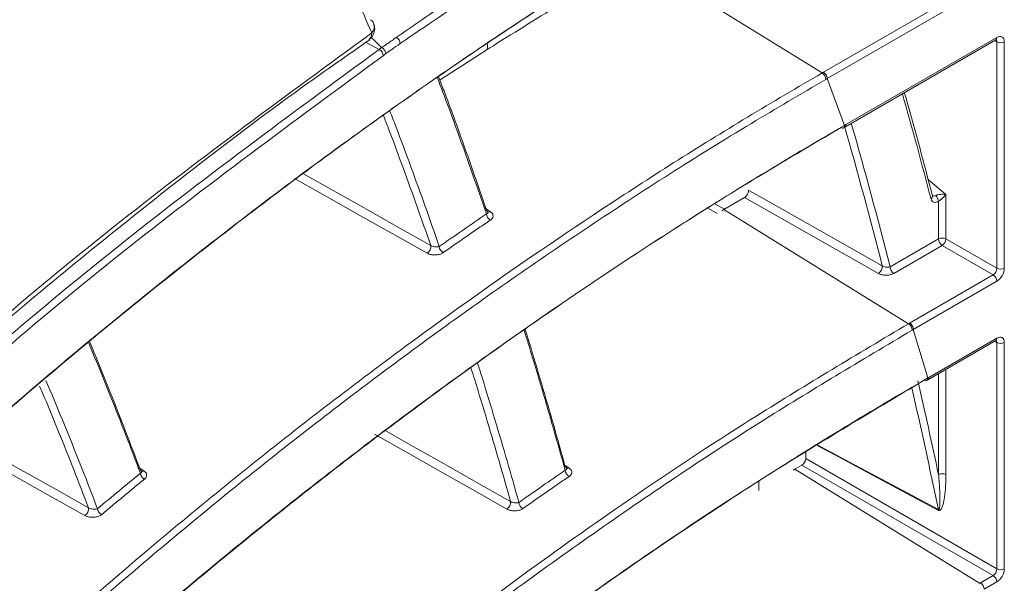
# Model space of a CAD drawing. Header units: millimetres. Extents: x 0 to 1118, y 0 to 864.
# Tile 91 of 256: x 408.68 to 417.92, y 208.43 to 213.72. Entities that reach past the tile are written whole.
import ezdxf

# ---------------------------------------------------------------- set-up
doc = ezdxf.new("R2010")
doc.units = ezdxf.units.MM

msp = doc.modelspace()

# ---------------------------------------------------------------- linework, layer by layer
at = {"color": 7, "linetype": 'Continuous', "lineweight": 15}
for p, q in [((416.2127, 213.2184), (414.4791, 214.2891)), ((416.2251, 213.2255), (417.817, 214.1445)), ((417.8512, 214.084), (416.2592, 213.165)), ((411.9628, 213.5344), (411.9605, 213.5326)), ((416.4353, 212.7331), (417.8512, 213.5505)), ((413.0727, 213.4389), (413.0727, 213.4895)), ((416.4249, 212.7102), (417.8408, 213.5276)), ((417.8524, 211.3855), (417.8524, 213.509)), ((417.9218, 213.5097), (417.9218, 211.3862)), ((416.4235, 212.7264), (416.2592, 213.165)), ((417.2068, 212.218), (417.3742, 212.0772)), ((417.3742, 212.0772), (417.3742, 211.6615)), ((415.2078, 211.9868), (415.2978, 211.9414)), ((415.4848, 212.0494), (415.2897, 211.9368)), ((417.3047, 211.6608), (417.3047, 212.0141)), ((415.271, 211.926), (415.2897, 211.9368)), ((417.0233, 210.866), (415.2897, 211.9368)), ((416.85, 211.3984), (417.3047, 211.6608)), ((417.3388, 211.6003), (416.8841, 211.3379)), ((417.817, 211.3243), (417.3388, 211.6003)), ((417.3742, 211.6615), (417.8524, 211.3855)), ((417.0337, 210.872), (417.817, 211.3243)), ((417.8512, 211.2638), (417.0678, 210.8115)), ((417.2044, 210.3568), (417.0678, 210.8115)), ((417.2038, 210.3395), (417.8408, 210.7073)), ((417.2141, 210.3624), (417.8512, 210.7302)), ((417.8524, 208.5652), (417.8524, 210.6887)), ((417.9218, 210.6894), (417.9218, 208.5659)), ((416.0582, 209.6594), (416.0582, 209.6009)), ((416.0582, 209.6009), (417.8524, 208.5652)), ((416.0229, 209.5397), (415.9567, 209.5016)), ((417.6904, 208.4308), (415.9567, 209.5016)), ((417.817, 208.504), (416.0229, 209.5397)), ((415.6174, 209.3885), (415.6174, 209.301)), ((417.6987, 208.4357), (417.817, 208.504)), ((417.8512, 208.4435), (417.7328, 208.3752))]:
    msp.add_line(p, q, dxfattribs=at)
at = {"color": 9, "linetype": 'Continuous', "lineweight": 15}
for p, q in [((412.0544, 213.4381), (411.9327, 213.5053)), ((417.8524, 213.509), (417.8289, 213.5207)), ((413.0411, 211.9547), (413.0976, 211.9181)), ((415.1446, 211.9463), (415.2274, 211.9002)), ((417.8524, 210.6887), (417.8289, 210.7004)), ((417.3047, 209.4505), (417.3047, 210.3978)), ((417.3742, 210.4379), (417.3742, 209.4512)), ((409.7927, 209.5205), (409.8475, 209.485)), ((413.7855, 209.5462), (413.836, 209.5133))]:
    msp.add_line(p, q, dxfattribs=at)
at = {"color": 7, "linetype": 'Continuous', "lineweight": 15, "flags": 128}
for points in [[(416.4236, 212.7263), (416.4265, 212.728), (416.4294, 212.7297), (416.4324, 212.7314), (416.4353, 212.7331)], [(412.5055, 211.5272), (412.2042, 211.6967), (411.9029, 211.8663), (411.5818, 212.047), (411.2606, 212.2277)], [(415.519, 212.1202), (415.5928, 212.0784), (415.8879, 211.9113), (416.7766, 211.4082)], [(416.7423, 211.3375), (416.1335, 211.6822), (415.8092, 211.8658), (415.4848, 212.0494)], [(417.0233, 210.866), (417.0285, 210.869), (417.0311, 210.8705), (417.0337, 210.872)], [(417.2044, 210.3568), (417.2068, 210.3582), (417.2093, 210.3596), (417.2117, 210.361), (417.2141, 210.3624)], [(413.2544, 209.1271), (412.9538, 209.2971), (412.6532, 209.467), (412.3329, 209.6481), (412.0127, 209.8291)], [(415.9416, 209.4928), (415.9454, 209.495), (415.9492, 209.4972), (415.953, 209.4994), (415.9567, 209.5016)], [(417.6904, 208.4308), (417.6946, 208.4333), (417.6966, 208.4345), (417.6987, 208.4357)]]:
    msp.add_lwpolyline(points, dxfattribs=at)
at = {"color": 9, "linetype": 'Continuous', "lineweight": 15, "flags": 128}
for points in [[(411.3455, 212.2719), (411.6015, 212.1279), (411.9141, 211.952), (411.9366, 211.9393), (412.2379, 211.7698), (412.5392, 211.6002)], [(412.1189, 209.8598), (412.3534, 209.7272), (412.6651, 209.551), (412.6874, 209.5384), (412.988, 209.3684), (413.2886, 209.1985)], [(409.2941, 209.0662), (408.9976, 209.2327), (408.701, 209.3991), (408.3848, 209.5767), (408.1932, 209.6842)], [(408.2578, 209.7407), (408.4008, 209.6604), (408.7098, 209.4869), (408.7345, 209.473), (409.0311, 209.3065), (409.3276, 209.14)], [(417.3035, 209.1152), (417.001, 209.2768), (416.6985, 209.4384), (416.3784, 209.6095), (416.1642, 209.7239)], [(416.1709, 209.7279), (416.4231, 209.5932), (416.8629, 209.3583), (417.3028, 209.1233)]]:
    msp.add_lwpolyline(points, dxfattribs=at)
at = {"color": 7, "linetype": 'Continuous', "lineweight": 15}
for centre, radius, start, end in [((411.9353, 213.654), 0.0745, 23.55322, 58.78806), ((411.8886, 213.6349), 0.125, 305.11219, 0), ((411.8886, 213.6349), 0.125, 0, 23.04613), ((412.1817, 213.488), 0.072, 4.99094, 61.27229), ((417.8864, 213.5783), 0.0772, 243.854, 297.30065), ((412.0234, 213.3739), 0.0713, 4.97276, 64.18951), ((416.1698, 213.1543), 0.0772, 2.70443, 56.17395), ((416.4114, 212.7302), 0.0241, 304.19658, 7.1156), ((417.2249, 212.0079), 0.08, 4.46072, 48.6994), ((413.1339, 211.9008), 0.0725, 184.47898, 240.68726), ((412.4633, 211.591), 0.0765, 303.53092, 6.9346), ((417.3401, 211.5922), 0.0772, 63.854, 117.30065), ((417.3818, 211.6645), 0.0772, 182.6952, 236.14996), ((417.2924, 211.6679), 0.082, 304.46975, 355.53025), ((412.6908, 211.5957), 0.0718, 184.7833, 241.37039), ((416.6988, 211.4022), 0.078, 303.92552, 4.41906), ((416.9272, 211.402), 0.0772, 182.6952, 236.14996), ((417.774, 211.2601), 0.0772, 2.6952, 56.14996), ((417.8864, 211.4548), 0.0772, 243.854, 297.30065), ((416.9803, 210.8019), 0.0772, 2.70226, 56.17038), ((417.8864, 210.758), 0.0772, 243.854, 297.30065), ((417.1902, 210.3595), 0.0241, 304.19658, 7.1156), ((413.873, 209.4966), 0.0722, 184.35607, 240.90744), ((409.8825, 209.4713), 0.0684, 186.73958, 245.30166), ((417.3401, 209.3819), 0.0772, 63.854, 117.30065), ((413.2113, 209.1916), 0.0776, 303.74363, 5.06442), ((409.2524, 209.1296), 0.0759, 303.31563, 7.85962), ((409.4797, 209.1383), 0.0679, 187.02552, 245.81868), ((413.4381, 209.1949), 0.0716, 184.62505, 241.58953), ((417.2623, 209.1153), 0.0412, 359.87108, 11.12013), ((417.8864, 208.6345), 0.0772, 243.854, 297.30065), ((417.774, 208.4398), 0.0772, 2.6952, 56.14996)]:
    msp.add_arc(centre, radius, start, end, dxfattribs=at)
at = {"color": 9, "linetype": 'Continuous', "lineweight": 15}
for centre, radius, start, end in [((411.9206, 213.6538), 0.0882, 316.94066, 19.86417), ((411.9164, 213.5856), 0.0691, 312.14963, 6.6382), ((417.8273, 213.5475), 0.0241, 304.19658, 7.1156), ((370.6906, 199.9279), 48.0926, 14.58264, 15.80013), ((370.5024, 199.6076), 47.7552, 14.30639, 15.95193), ((370.5229, 199.6053), 47.8046, 14.28196, 15.95455), ((417.2134, 212.0637), 0.0341, 307.08331, 9.82328), ((413.0833, 211.9383), 0.0248, 241.71122, 305.40808), ((417.8273, 210.7272), 0.0241, 304.19658, 7.1156), ((367.2054, 198.7918), 51.2206, 12.01075, 13.01919), ((366.8752, 198.7242), 51.4886, 11.65209, 12.95352), ((409.8332, 209.5053), 0.0248, 241.82586, 305.13711), ((413.8217, 209.5334), 0.0247, 241.36107, 305.5573)]:
    msp.add_arc(centre, radius, start, end, dxfattribs=at)
at = {"color": 7, "linetype": 'Continuous', "lineweight": 15}
for centre, major_axis, ratio, start_param, end_param in [((417.8511, 213.4687), (0.0501, 0.0867), 0.576679, 5.498315, 7.067893), ((417.8157, 211.3658), (0.025, 0.0433), 0.619765, 3.927515, 5.497093), ((417.8511, 211.3454), (0.05, 0.0866), 0.578085, 3.927518, 5.497097), ((417.8511, 210.6484), (0.0501, 0.0867), 0.576679, 5.498315, 7.067893), ((416.0228, 209.5806), (0.025, 0.0433), 0.578085, 3.927518, 5.497097), ((417.8157, 208.5455), (0.025, 0.0433), 0.619765, 3.927515, 5.497093), ((417.8511, 208.5251), (0.05, 0.0866), 0.578085, 3.927518, 5.497097)]:
    msp.add_ellipse(centre, major_axis=major_axis, ratio=ratio, start_param=start_param, end_param=end_param, dxfattribs=at)
at = {"color": 9, "linetype": 'Continuous', "lineweight": 15}
for centre in [(417.8157, 213.4891), (417.8157, 210.6689)]:
    msp.add_ellipse(centre, major_axis=(0.0277, 0.0419), ratio=0.573903, start_param=5.532681, end_param=6.350668, dxfattribs=at)
at = {"color": 7, "linetype": 'Continuous', "lineweight": 15}
for points, knots in [([(411.547, 221.277), (411.0118, 220.965), (409.9404, 220.3403), (407.9797, 219.061), (405.711, 217.4171), (403.2282, 215.3781), (400.9185, 213.2689), (398.7649, 211.1066), (396.7443, 208.9011), (394.837, 206.6631), (392.4091, 203.6449), (390.3916, 200.9773), (388.3275, 198.3183), (386.8009, 196.4145), (385.1514, 194.5321), (383.7089, 193.0469), (382.5632, 191.9558), (381.3484, 190.8943), (380.0579, 189.8667), (378.6816, 188.8735), (377.2156, 187.9195), (375.6611, 187.012), (374.0183, 186.1554), (372.2894, 185.3544), (370.4786, 184.6141), (368.5898, 183.9369), (366.6356, 183.3263), (364.6242, 182.7816), (362.5672, 182.2993), (360.4763, 181.8731), (358.3597, 181.4938), (355.5234, 181.0384), (351.9594, 180.5319), (348.2122, 180.0009), (345.0161, 179.4848), (342.522, 179.0157), (340.2182, 178.4992), (338.103, 177.9321), (336.0433, 177.2609), (334.3263, 176.5666), (332.9345, 175.8975), (332.2219, 175.485), (331.8647, 175.2781)], [0, 0, 0, 0, 0.0193822, 0.0388004, 0.075345, 0.1120217, 0.1486283, 0.1853012, 0.2219431, 0.2586245, 0.2953262, 0.3688295, 0.387236, 0.4240983, 0.4615096, 0.4802981, 0.4991074, 0.5176371, 0.5361868, 0.5547781, 0.5733481, 0.5919726, 0.6105533, 0.6291427, 0.6478005, 0.6663925, 0.6850541, 0.7036351, 0.7221884, 0.740787, 0.7592835, 0.7777999, 0.8146582, 0.851371, 0.8745471, 0.8977545, 0.9169135, 0.9361394, 0.9556682, 0.9753594, 0.9876467, 1, 1, 1, 1]), ([(413.1583, 219.2628), (412.2939, 218.7395), (410.5685, 217.695), (408.2344, 216.0004), (406.0426, 214.246), (404.7079, 213.0264), (404.0397, 212.4158)], [0, 0, 0, 0, 0.250521, 0.500069, 0.749686, 1, 1, 1, 1]), ([(404.6282, 212.1915), (404.9623, 212.4981), (405.6308, 213.1117), (406.701, 214.0333), (407.8331, 214.9575), (409.0605, 215.9049), (409.9349, 216.5234), (410.3877, 216.8437)], [0, 0, 0, 0, 0.189924, 0.379951, 0.58153, 0.783273, 1, 1, 1, 1]), ([(410.4802, 216.7022), (410.0282, 216.3833), (409.1558, 215.7676), (407.9304, 214.8239), (406.8002, 213.9033), (405.7312, 212.9846), (405.0635, 212.3731), (404.7296, 212.0672)], [0, 0, 0, 0, 0.216664, 0.418231, 0.619971, 0.809932, 1, 1, 1, 1]), ([(411.9851, 213.5936), (411.8891, 213.8157), (411.6991, 214.2552), (411.4017, 214.8985), (411.1007, 215.5187), (410.7943, 216.1209), (410.5849, 216.5085), (410.4802, 216.7022)], [0, 0, 0, 0, 0.206649, 0.408908, 0.611211, 0.805586, 1, 1, 1, 1]), ([(412.2163, 213.5511), (412.4576, 213.7172), (412.9402, 214.0495), (413.689, 214.5371), (414.4559, 215.017), (414.9855, 215.3277), (415.2504, 215.4832)], [0, 0, 0, 0, 0.249277, 0.498668, 0.749259, 1, 1, 1, 1]), ([(415.2846, 215.4227), (414.7587, 215.1106), (413.7096, 214.4881), (412.738, 213.825), (412.2534, 213.4942)], [0, 0, 0, 0, 0.501296, 1, 1, 1, 1]), ([(415.4587, 214.9882), (414.943, 214.6814), (413.9105, 214.0671), (412.4351, 213.0774), (411.0021, 212.0388), (409.1585, 210.5892), (407.018, 208.71), (405.463, 207.1515), (404.7215, 206.3613), (404.7215, 206.3613)], [0, 0, 0, 0, 0.1203215, 0.2409093, 0.3673648, 0.4940139, 0.7470211, 0.9999992, 1, 1, 1, 1]), ([(404.7635, 206.3946), (405.5253, 207.1776), (407.049, 208.7436), (409.1984, 210.6166), (411.0397, 212.0644), (412.4695, 213.1013), (413.9487, 214.0872), (414.9687, 214.7071), (415.4928, 215.0093), (415.4928, 215.0094)], [0, 0, 0, 0, 0.253025, 0.506056, 0.632513, 0.75915, 0.879452, 0.999999, 1, 1, 1, 1]), ([(414.4567, 214.2762), (414.2316, 214.1444), (413.7812, 213.8808), (413.1719, 213.5051), (412.7921, 213.2592), (412.6257, 213.1515)], [0, 0, 0, 0, 0.359696, 0.719565, 1, 1, 1, 1]), ([(406.4952, 209.0935), (406.7878, 209.3664), (407.7852, 210.2967), (409.5622, 211.8217), (411.1886, 213.0111), (411.9851, 213.5936)], [0, 0, 0, 0, 0.174823, 0.595894, 1, 1, 1, 1]), ([(411.9785, 213.5504), (411.9817, 213.5478), (412.0084, 213.5263), (412.042, 213.4955), (412.0682, 213.4661), (412.0759, 213.4573)], [0, 0, 0, 0, 0.088084, 0.72827, 1, 1, 1, 1]), ([(412.0789, 213.455), (412.0884, 213.4616), (412.1074, 213.475), (412.1398, 213.4977), (412.1761, 213.5231), (412.2029, 213.5418), (412.2163, 213.5511)], [0, 0, 0, 0, 0.208139, 0.416278, 0.708139, 1, 1, 1, 1]), ([(406.4834, 209.0255), (406.7633, 209.2918), (407.4751, 209.9687), (408.6771, 211.0119), (410.0205, 212.1013), (411.1128, 212.9348), (411.7591, 213.3848), (411.9671, 213.5295)], [0, 0, 0, 0, 0.169587, 0.431201, 0.681848, 0.897629, 1, 1, 1, 1]), ([(412.0544, 213.4381), (412.0562, 213.4395), (412.0598, 213.4423), (412.0652, 213.4469), (412.0706, 213.4519), (412.0742, 213.4555), (412.0759, 213.4573)], [0, 0, 0, 0, 0.248436, 0.497489, 0.748427, 1, 1, 1, 1]), ([(412.0759, 213.4573), (412.0762, 213.4569), (412.0768, 213.4563), (412.0777, 213.4556), (412.0784, 213.4552), (412.0787, 213.455), (412.0789, 213.455)], [0, 0, 0, 0, 0.383221, 0.776102, 0.887882, 1, 1, 1, 1]), ([(412.0789, 213.455), (412.0832, 213.4524), (412.092, 213.4471), (412.1039, 213.4348), (412.1131, 213.4207), (412.1174, 213.4093), (412.1187, 213.4027), (412.1189, 213.4007), (412.119, 213.4003)], [0, 0, 0, 0, 0.224806, 0.44959, 0.67497, 0.901316, 0.977058, 1, 1, 1, 1]), ([(412.2534, 213.4942), (412.2267, 213.4756), (412.1818, 213.4443), (412.137, 213.4129), (412.119, 213.4003)], [0, 0, 0, 0, 0.596331, 1, 1, 1, 1]), ([(417.8408, 213.5276), (417.8434, 213.5288), (417.8475, 213.5306), (417.8472, 213.5305), (417.8471, 213.5304)], [0, 0, 0, 0, 0.617896, 1, 1, 1, 1]), ([(406.4355, 208.8046), (406.7286, 209.0806), (407.7292, 210.0227), (409.5437, 211.5944), (411.2175, 212.8235), (412.0544, 213.4381)], [0, 0, 0, 0, 0.171605, 0.585767, 1, 1, 1, 1]), ([(412.0944, 213.3801), (411.2581, 212.7665), (409.5856, 211.5392), (407.7725, 209.9697), (406.7725, 209.0288), (406.4796, 208.7531)], [0, 0, 0, 0, 0.414197, 0.828376, 1, 1, 1, 1]), ([(412.119, 213.4003), (412.117, 213.3984), (412.1129, 213.3947), (412.1068, 213.3895), (412.1006, 213.3846), (412.0964, 213.3816), (412.0944, 213.3801)], [0, 0, 0, 0, 0.248842, 0.498143, 0.748837, 1, 1, 1, 1]), ([(404.8818, 203.8664), (404.8818, 203.8664), (405.6265, 204.7021), (407.1942, 206.3506), (409.3824, 208.349), (411.2922, 209.9033), (412.728, 210.977), (414.136, 211.9446), (415.2698, 212.6656), (415.9785, 213.0811), (416.2127, 213.2184)], [0, 0, 0, 0, 0.000001, 0.246125, 0.492209, 0.618649, 0.745081, 0.847307, 0.949527, 1, 1, 1, 1]), ([(413.0617, 211.8952), (413.0199, 212.0169), (412.9363, 212.2603), (412.8047, 212.6289), (412.6931, 212.9343), (412.6233, 213.1178), (412.6012, 213.1759)], [0, 0, 0, 0, 0.281837, 0.563691, 0.861867, 1, 1, 1, 1]), ([(412.6134, 213.184), (412.6302, 213.1397), (412.6948, 212.9698), (412.8022, 212.6753), (412.9359, 212.3009), (413.0214, 212.0516), (413.0641, 211.9269)], [0, 0, 0, 0, 0.107447, 0.41164, 0.705811, 1, 1, 1, 1]), ([(416.2127, 213.2184), (416.2148, 213.2196), (416.2179, 213.2214), (416.222, 213.2238), (416.2241, 213.2249), (416.2251, 213.2255)], [0, 0, 0, 0, 0.5, 0.75, 1, 1, 1, 1]), ([(416.2592, 213.165), (416.2592, 213.165), (416.2571, 213.1638), (416.2541, 213.1621), (416.2499, 213.1597), (416.2479, 213.1585), (416.2469, 213.1579)], [0, 0, 0, 0, 0.00086, 0.50043, 0.750215, 1, 1, 1, 1]), ([(416.2469, 213.1579), (416.0129, 213.0208), (415.2512, 212.5746), (414.0179, 211.7866), (412.5729, 210.7811), (411.1959, 209.7394), (409.761, 208.5688), (408.1955, 207.1813), (406.5273, 205.5682), (405.4589, 204.4019), (404.9243, 203.8182)], [0, 0, 0, 0, 0.050452, 0.164245, 0.278278, 0.39291, 0.507699, 0.654165, 0.826929, 1, 1, 1, 1]), ([(417.247, 212.0695), (417.168, 212.3701), (417.0829, 212.6935), (416.9915, 213.0112), (416.9851, 213.0336)], [0, 0, 0, 0, 0.929426, 1, 1, 1, 1]), ([(416.3894, 212.7052), (416.1122, 212.5424), (415.3026, 212.0669), (414.024, 211.2425), (412.572, 210.2232), (411.1892, 209.1674), (409.3779, 207.6752), (407.2422, 205.7057), (405.6846, 204.054), (404.9444, 203.2149), (404.9444, 203.2149)], [0, 0, 0, 0, 0.058994, 0.172294, 0.285834, 0.399974, 0.51427, 0.756654, 0.999999, 1, 1, 1, 1]), ([(404.9869, 203.2484), (405.7469, 204.0768), (407.2695, 205.7366), (409.4124, 207.6975), (411.2183, 209.1866), (412.5958, 210.2379), (414.0486, 211.2593), (415.3354, 212.0852), (416.1442, 212.5652), (416.4235, 212.7263), (416.4235, 212.7263)], [0, 0, 0, 0, 0.242459, 0.4858, 0.599181, 0.712706, 0.826755, 0.941028, 0.999999, 1, 1, 1, 1]), ([(415.4848, 212.0494), (415.4888, 212.0522), (415.4967, 212.0577), (415.5073, 212.0708), (415.5154, 212.0858), (415.5199, 212.1014), (415.5205, 212.1129), (415.5194, 212.1185), (415.519, 212.1202)], [0, 0, 0, 0, 0.185119, 0.370246, 0.555179, 0.739974, 0.924821, 1, 1, 1, 1]), ([(417.247, 212.0687), (417.2471, 212.0684), (417.2476, 212.0677), (417.2472, 212.0693), (417.247, 212.0702)], [0, 0, 0, 0, 0.415779, 1, 1, 1, 1]), ([(417.2777, 212.068), (417.2804, 212.0694), (417.2844, 212.0714), (417.2943, 212.0747), (417.308, 212.0778), (417.3278, 212.08), (417.3507, 212.0802), (417.3661, 212.0786), (417.3739, 212.0773), (417.3742, 212.0772)], [0, 0, 0, 0, 0.091167, 0.134531, 0.283023, 0.462481, 0.696158, 0.99085, 1, 1, 1, 1]), ([(417.3742, 212.0772), (417.374, 212.0771), (417.3695, 212.0718), (417.3601, 212.0615), (417.3446, 212.0464), (417.3301, 212.0334), (417.3193, 212.0246), (417.311, 212.0183), (417.3072, 212.0158), (417.3047, 212.0141)], [0, 0, 0, 0, 0.00915, 0.303847, 0.537521, 0.716975, 0.865466, 0.908822, 1, 1, 1, 1]), ([(417.3047, 212.0141), (417.2976, 212.0106), (417.2822, 212.0028), (417.2607, 212.0034), (417.2427, 212.014), (417.2369, 212.029), (417.2339, 212.0365)], [0, 0, 0, 0, 0.221298, 0.477013, 0.738611, 1, 1, 1, 1]), ([(412.6192, 211.5897), (412.6947, 211.6424), (412.8414, 211.7446), (412.9897, 211.846), (413.0617, 211.8952)], [0, 0, 0, 0, 0.515059, 1, 1, 1, 1]), ([(413.0641, 211.9269), (413.0676, 211.9243), (413.0735, 211.9198), (413.0748, 211.9154), (413.0754, 211.9136)], [0, 0, 0, 0, 0.5945439, 1, 1, 1, 1]), ([(413.0765, 211.9125), (413.0763, 211.9124), (413.0762, 211.9123), (413.076, 211.9137), (413.076, 211.9139)], [0, 0, 0, 0, 0.873651, 1, 1, 1, 1]), ([(413.0984, 211.8376), (413.1018, 211.8401), (413.1121, 211.8478), (413.1228, 211.8632), (413.1253, 211.883), (413.1175, 211.9024), (413.1043, 211.9128), (413.0976, 211.9181)], [0, 0, 0, 0, 0.110824, 0.342318, 0.563869, 0.781877, 1, 1, 1, 1]), ([(413.0984, 211.8376), (413.0625, 211.8131), (412.9905, 211.764), (412.8809, 211.6886), (412.7694, 211.6116), (412.694, 211.559), (412.6563, 211.5327)], [0, 0, 0, 0, 0.242467, 0.484937, 0.742467, 1, 1, 1, 1]), ([(412.6192, 211.5897), (412.6143, 211.5885), (412.6046, 211.586), (412.5856, 211.5861), (412.5663, 211.5892), (412.55, 211.5944), (412.5421, 211.5986), (412.5392, 211.6002)], [0, 0, 0, 0, 0.231176, 0.460235, 0.679292, 0.87953, 1, 1, 1, 1]), ([(412.5055, 211.5272), (412.5113, 211.5244), (412.5263, 211.517), (412.557, 211.5104), (412.5939, 211.5103), (412.6297, 211.5175), (412.6474, 211.5276), (412.6563, 211.5327)], [0, 0, 0, 0, 0.12995, 0.339238, 0.557864, 0.778956, 1, 1, 1, 1]), ([(416.85, 211.3984), (416.8451, 211.3972), (416.8354, 211.3949), (416.8171, 211.3953), (416.7988, 211.3986), (416.7849, 211.4035), (416.7785, 211.4072), (416.7766, 211.4082)], [0, 0, 0, 0, 0.236467, 0.470558, 0.696593, 0.90987, 1, 1, 1, 1]), ([(416.7423, 211.3375), (416.7461, 211.3356), (416.7587, 211.3291), (416.7853, 211.3218), (416.8209, 211.3197), (416.8563, 211.3247), (416.8749, 211.3335), (416.8841, 211.3379)], [0, 0, 0, 0, 0.09461, 0.314984, 0.541788, 0.770926, 1, 1, 1, 1]), ([(405.0156, 200.6471), (405.0156, 200.6471), (405.7243, 201.4931), (407.2214, 203.1633), (409.4421, 205.3097), (411.5537, 207.1157), (413.4908, 208.5991), (415.3185, 209.8509), (416.544, 210.5806), (417.0233, 210.866)], [0, 0, 0, 0, 0.000001, 0.227328, 0.454625, 0.604366, 0.754186, 0.903851, 1, 1, 1, 1]), ([(417.0574, 210.8056), (416.5784, 210.5208), (415.5423, 209.9048), (414.0513, 208.9015), (412.561, 207.8104), (411.1464, 206.6808), (409.9902, 205.6822), (408.8117, 204.6029), (407.6215, 203.4396), (406.2842, 202.0286), (405.4637, 201.0715), (405.0587, 200.599)], [0, 0, 0, 0, 0.096108, 0.207877, 0.319889, 0.432509, 0.545288, 0.610664, 0.741431, 0.872365, 1, 1, 1, 1]), ([(413.8009, 209.4911), (413.7655, 209.6181), (413.6946, 209.8723), (413.5824, 210.257), (413.4899, 210.567), (413.4327, 210.7498), (413.4165, 210.8017)], [0, 0, 0, 0, 0.287886, 0.575789, 0.879666, 1, 1, 1, 1]), ([(413.4262, 210.8085), (413.4382, 210.7703), (413.491, 210.6011), (413.5801, 210.3023), (413.6938, 209.9125), (413.7659, 209.6533), (413.802, 209.5237)], [0, 0, 0, 0, 0.0903848, 0.4007673, 0.7003747, 1, 1, 1, 1]), ([(417.0677, 210.8115), (417.0677, 210.8115), (417.066, 210.8105), (417.0634, 210.809), (417.06, 210.807), (417.0583, 210.806), (417.0574, 210.8056)], [0, 0, 0, 0, 0.001033, 0.500517, 0.750258, 1, 1, 1, 1]), ([(409.8146, 209.4633), (409.7688, 209.5841), (409.6771, 209.8259), (409.5328, 210.191), (409.4172, 210.4774), (409.3475, 210.6428), (409.3299, 210.6844)], [0, 0, 0, 0, 0.293259, 0.586538, 0.896077, 1, 1, 1, 1]), ([(409.3395, 210.6928), (409.3517, 210.6639), (409.416, 210.5111), (409.5275, 210.2348), (409.674, 209.8642), (409.7676, 209.6168), (409.8144, 209.4932)], [0, 0, 0, 0, 0.0734574, 0.3889838, 0.694481, 1, 1, 1, 1]), ([(417.8408, 210.7073), (417.8434, 210.7085), (417.8475, 210.7103), (417.8472, 210.7102), (417.8471, 210.7102)], [0, 0, 0, 0, 0.617896, 1, 1, 1, 1]), ([(405.1154, 200.0325), (405.8407, 200.8713), (407.2938, 202.5518), (409.3756, 204.5658), (411.1659, 206.126), (412.579, 207.2627), (414.0747, 208.3684), (415.6129, 209.4042), (416.681, 210.0549), (417.2043, 210.3568), (417.2043, 210.3568)], [0, 0, 0, 0, 0.224617, 0.450032, 0.561498, 0.673111, 0.785257, 0.89763, 0.999999, 1, 1, 1, 1]), ([(417.1702, 210.3357), (416.6546, 210.0284), (415.5781, 209.387), (414.0503, 208.3516), (412.5561, 207.2484), (411.1452, 206.118), (410.2676, 205.3422), (409.8341, 204.9589)], [0, 0, 0, 0, 0.187135, 0.390672, 0.594651, 0.799742, 1, 1, 1, 1]), ([(409.8144, 209.4932), (409.8179, 209.4906), (409.8235, 209.4863), (409.8248, 209.4822), (409.8253, 209.4806)], [0, 0, 0, 0, 0.613633, 1, 1, 1, 1]), ([(409.8263, 209.4797), (409.8262, 209.4795), (409.826, 209.4794), (409.8259, 209.4807), (409.8259, 209.4808)], [0, 0, 0, 0, 0.937981, 1, 1, 1, 1]), ([(409.8539, 209.4092), (409.8553, 209.4104), (409.863, 209.417), (409.8726, 209.4306), (409.875, 209.4503), (409.8673, 209.4695), (409.8541, 209.4799), (409.8475, 209.485)], [0, 0, 0, 0, 0.05335, 0.301485, 0.537197, 0.768527, 1, 1, 1, 1]), ([(413.3667, 209.1891), (413.4035, 209.215), (413.4771, 209.2667), (413.6215, 209.3675), (413.7299, 209.4421), (413.8009, 209.4911)], [0, 0, 0, 0, 0.255825, 0.511653, 1, 1, 1, 1]), ([(413.802, 209.5237), (413.8055, 209.5211), (413.8117, 209.5163), (413.8132, 209.5114), (413.8139, 209.5093)], [0, 0, 0, 0, 0.56219, 1, 1, 1, 1]), ([(413.815, 209.5076), (413.8149, 209.5075), (413.8147, 209.5074), (413.8146, 209.5091), (413.8146, 209.5095)], [0, 0, 0, 0, 0.765873, 1, 1, 1, 1]), ([(413.8379, 209.4334), (413.8408, 209.4356), (413.8506, 209.443), (413.8613, 209.458), (413.8639, 209.4778), (413.8561, 209.4974), (413.8427, 209.508), (413.836, 209.5133)], [0, 0, 0, 0, 0.098061, 0.330141, 0.55505, 0.777487, 1, 1, 1, 1]), ([(409.4122, 209.13), (409.48, 209.1866), (409.6134, 209.298), (409.7483, 209.4088), (409.8146, 209.4633)], [0, 0, 0, 0, 0.508192, 1, 1, 1, 1]), ([(409.8539, 209.4092), (409.8207, 209.382), (409.7544, 209.3276), (409.6543, 209.2449), (409.5533, 209.1612), (409.4857, 209.1046), (409.4518, 209.0763)], [0, 0, 0, 0, 0.245902, 0.491806, 0.745902, 1, 1, 1, 1]), ([(413.8379, 209.4334), (413.8023, 209.409), (413.7312, 209.3601), (413.6234, 209.2854), (413.5143, 209.2094), (413.4408, 209.1577), (413.404, 209.1319)], [0, 0, 0, 0, 0.2441706, 0.4883437, 0.7441705, 1, 1, 1, 1]), ([(417.3047, 209.4505), (417.309, 209.4005), (417.3162, 209.3172), (417.3188, 209.2239), (417.3172, 209.1708), (417.3149, 209.1462), (417.3115, 209.1316), (417.3091, 209.1253), (417.3062, 209.1229), (417.3042, 209.1227), (417.3032, 209.1231), (417.3028, 209.1233)], [0, 0, 0, 0, 0.4293164, 0.7145159, 0.8252734, 0.9175963, 0.9499095, 0.9791828, 0.9909029, 0.9957494, 1, 1, 1, 1]), ([(417.3742, 209.4512), (417.373, 209.3974), (417.3709, 209.3074), (417.3575, 209.21), (417.3434, 209.1562), (417.3334, 209.132), (417.3234, 209.1188), (417.3165, 209.1139), (417.3094, 209.1128), (417.3055, 209.1145), (417.3035, 209.1152)], [0, 0, 0, 0, 0.414623, 0.692222, 0.801863, 0.896146, 0.931198, 0.966471, 0.983709, 1, 1, 1, 1]), ([(413.3667, 209.1891), (413.3621, 209.1877), (413.3529, 209.185), (413.3348, 209.1848), (413.3161, 209.1874), (413.2999, 209.1924), (413.2919, 209.1967), (413.2886, 209.1985)], [0, 0, 0, 0, 0.223711, 0.446131, 0.661827, 0.864206, 1, 1, 1, 1]), ([(409.4122, 209.13), (409.4076, 209.1286), (409.3983, 209.1257), (409.3795, 209.1253), (409.3596, 209.1278), (409.3411, 209.1329), (409.3317, 209.1378), (409.3276, 209.14)], [0, 0, 0, 0, 0.221433, 0.442113, 0.654877, 0.848134, 1, 1, 1, 1]), ([(413.2544, 209.1271), (413.2608, 209.124), (413.2763, 209.1164), (413.3074, 209.11), (413.3435, 209.11), (413.3782, 209.1171), (413.3954, 209.127), (413.404, 209.1319)], [0, 0, 0, 0, 0.143577, 0.352304, 0.567297, 0.783659, 1, 1, 1, 1]), ([(409.2941, 209.0662), (409.3021, 209.0624), (409.3197, 209.0541), (409.3545, 209.0487), (409.3919, 209.0504), (409.4271, 209.0596), (409.4436, 209.0707), (409.4518, 209.0763)], [0, 0, 0, 0, 0.165468, 0.366745, 0.577174, 0.78858, 1, 1, 1, 1])]:
    msp.add_open_spline(points, degree=3, knots=knots, dxfattribs=at)
for points in [[(416.2592, 213.165), (416.2587, 213.1705), (416.2577, 213.1816), (416.2499, 213.1994), (416.2386, 213.2154), (416.2296, 213.2222), (416.2251, 213.2255)], [(416.4235, 212.7263), (416.423, 212.7214), (416.422, 212.7115), (416.4142, 212.7027), (416.4029, 212.6997), (416.3939, 212.7034), (416.3894, 212.7052)], [(417.0677, 210.8115), (417.0672, 210.817), (417.0662, 210.8281), (417.0584, 210.8459), (417.0472, 210.8619), (417.0382, 210.8686), (417.0337, 210.872)], [(417.2044, 210.3568), (417.2039, 210.3519), (417.2028, 210.342), (417.195, 210.3332), (417.1838, 210.3302), (417.1748, 210.3339), (417.1703, 210.3357)], [(417.7328, 208.3752), (417.7323, 208.3807), (417.7313, 208.3917), (417.7235, 208.4096), (417.7123, 208.4255), (417.7032, 208.4323), (417.6987, 208.4357)]]:
    msp.add_open_spline(points, degree=3, dxfattribs=at)
at = {"color": 9, "linetype": 'Continuous', "lineweight": 15}
for points, knots in [([(412.5392, 211.6002), (412.4971, 211.721), (412.4129, 211.9627), (412.28, 212.3292), (412.1745, 212.6143), (412.1111, 212.7786), (412.096, 212.8176)], [0, 0, 0, 0, 0.29446, 0.5889372, 0.9024032, 1, 1, 1, 1]), ([(412.1562, 212.8612), (412.1747, 212.8132), (412.2416, 212.64), (412.3522, 212.3414), (412.4884, 211.9658), (412.5756, 211.7151), (412.6192, 211.5897)], [0, 0, 0, 0, 0.114876, 0.415235, 0.707608, 1, 1, 1, 1]), ([(417.2454, 212.0712), (417.248, 212.0691), (417.2541, 212.0642), (417.2658, 212.0629), (417.274, 212.0664), (417.2777, 212.068)], [0, 0, 0, 0, 0.2954258, 0.6774269, 1, 1, 1, 1]), ([(413.0754, 211.9136), (413.0758, 211.9127), (413.0778, 211.909), (413.075, 211.9031), (413.0692, 211.898), (413.0635, 211.8959), (413.0617, 211.8952)], [0, 0, 0, 0, 0.1073597, 0.4485407, 0.8191029, 1, 1, 1, 1]), ([(412.9791, 210.4947), (412.993, 210.4508), (413.0484, 210.276), (413.1407, 209.971), (413.2563, 209.58), (413.3299, 209.3194), (413.3667, 209.1891)], [0, 0, 0, 0, 0.102312, 0.407375, 0.703678, 1, 1, 1, 1]), ([(413.2886, 209.1985), (413.2529, 209.3247), (413.1815, 209.5772), (413.0682, 209.9601), (412.9801, 210.2515), (412.9278, 210.4167), (412.9169, 210.4511)], [0, 0, 0, 0, 0.299348, 0.598714, 0.916458, 1, 1, 1, 1]), ([(408.9286, 210.3333), (408.9411, 210.3042), (409.0064, 210.1516), (409.1197, 209.8748), (409.2689, 209.5032), (409.3644, 209.2544), (409.4122, 209.13)], [0, 0, 0, 0, 0.073921, 0.387343, 0.69366, 1, 1, 1, 1]), ([(409.3276, 209.14), (409.2817, 209.2592), (409.1899, 209.4976), (409.0448, 209.8589), (408.938, 210.1202), (408.8772, 210.2624), (408.8691, 210.2812)], [0, 0, 0, 0, 0.309696, 0.619413, 0.949602, 1, 1, 1, 1]), ([(409.8253, 209.4806), (409.8258, 209.4795), (409.8278, 209.4757), (409.825, 209.4698), (409.8197, 209.4655), (409.8154, 209.4636), (409.8146, 209.4633)], [0, 0, 0, 0, 0.133972, 0.503933, 0.910837, 1, 1, 1, 1]), ([(413.8139, 209.5093), (413.8142, 209.5086), (413.816, 209.5051), (413.8134, 209.4992), (413.8078, 209.494), (413.8025, 209.4917), (413.8009, 209.4911)], [0, 0, 0, 0, 0.081483, 0.446045, 0.833701, 1, 1, 1, 1])]:
    msp.add_open_spline(points, degree=3, knots=knots, dxfattribs=at)

doc.saveas('drawing.dxf')
